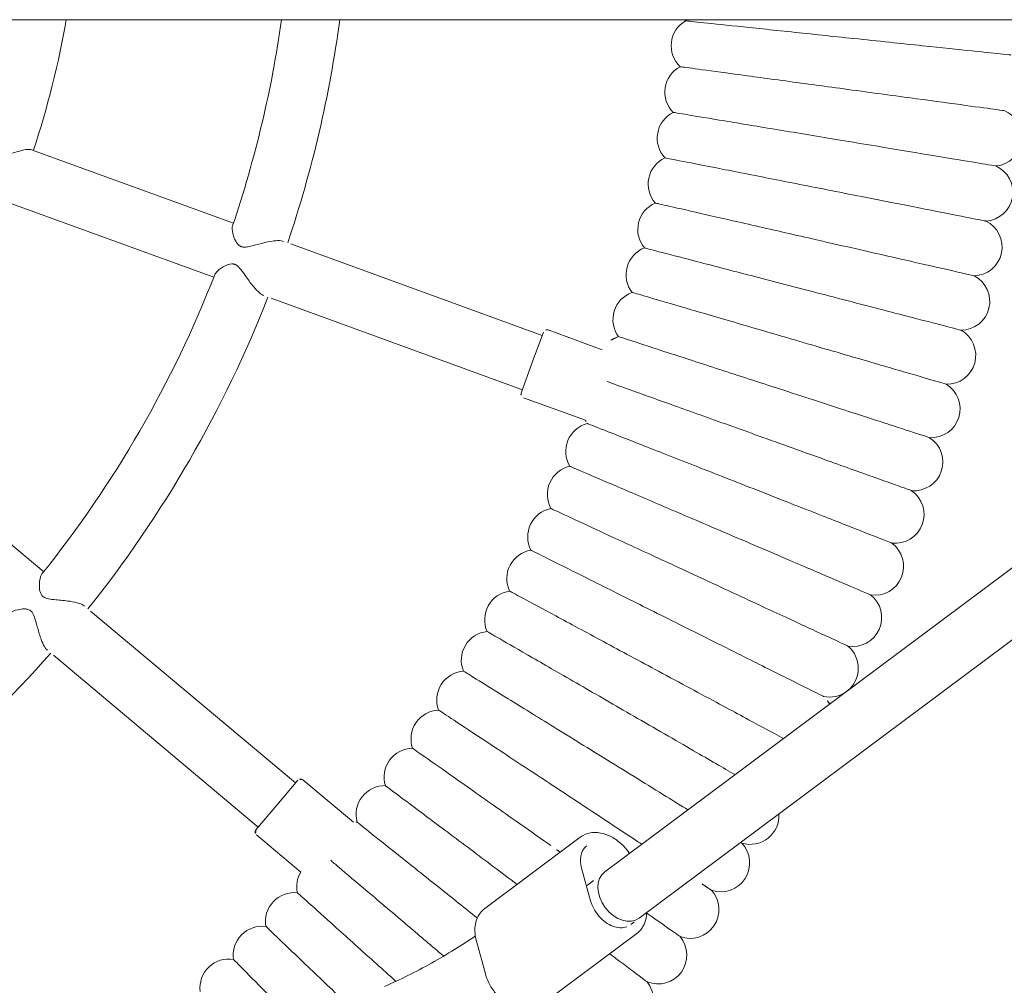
# Model space of a CAD drawing. Header units: metres. Extents: x 5484066 to 5586315, y 5680530 to 5718493.
# Tile 85 of 110: x 5516296.674 to 5516296.947, y 5683346.94 to 5683347.208. Entities that reach past the tile are written whole.
import ezdxf

# ---------------------------------------------------------------- set-up
doc = ezdxf.new("R2010")
doc.units = ezdxf.units.M
doc.layers.add('01-SIM Weglinie-PZT-PTW_06-10-2025$0$A-Plac-Zabaw', color=81, linetype='Continuous')
doc.layers.add('_xref', color=7, linetype='Continuous')

# ---------------------------------------------------------------- blocks, each defined once
blk = doc.blocks.new('01-SIM Weglinie-PZT-PTW_06-10-2025$0$Bocianie gniazdo-Junior')
at = {"lineweight": 0}
for p, q in [((4.206441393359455, -149.9743079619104), (4.20644139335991, 150.0256920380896)), ((29.12524528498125, 41.3320204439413), (4.20644139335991, 74.7095159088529)), ((27.84314059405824, 40.3748331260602), (4.20644139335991, 72.03501327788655)), ((31.52813050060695, 38.61494473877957), (29.55260390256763, 41.26106412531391)), ((12.81037263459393, 38.80114037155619), (13.3586633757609, 40.30755680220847)), ((28.64480663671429, 39.98277867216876), (27.73342760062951, 39.73382943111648)), ((14.68975787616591, 38.11710008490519), (15.31724494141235, 39.84110662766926)), ((28.85385751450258, 37.04986293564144), (26.8783309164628, 39.69598232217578)), ((12.96410914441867, 38.63876708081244), (10.42721291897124, 31.66870198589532)), ((13.71586324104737, 38.36515096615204), (12.87013988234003, 38.67296909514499)), ((14.56158659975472, 38.05733283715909), (13.71586324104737, 38.36515096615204)), ((11.93072111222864, 31.12146975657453), (14.46761733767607, 38.09153485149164)), ((29.76165478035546, 36.81514665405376), (30.67303381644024, 37.06409589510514)), ((25.28541018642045, 31.99969737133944), (26.46470011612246, 33.4051203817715)), ((25.37434031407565, 31.79453540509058), (20.60653498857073, 26.11248627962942)), ((25.98717586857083, 31.28030531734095), (25.29773586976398, 31.85881416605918)), ((26.81749907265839, 30.71412215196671), (27.84794859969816, 31.9421640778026)), ((26.67661586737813, 30.70179646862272), (25.98717586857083, 31.28030531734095)), ((21.83220609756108, 25.08402610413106), (26.60001142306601, 30.76607522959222)), ((9.848272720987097, 30.07807686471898), (7.811339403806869, 24.4816485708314)), ((9.314847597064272, 23.9344163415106), (11.3517809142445, 29.53084463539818)), ((19.51848332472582, 24.81579680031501), (15.69030091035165, 20.25354665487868))]:
    blk.add_line(p, q, dxfattribs=at)
for centre, radius, start, end in [((7.466926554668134, 51.14824575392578), 0.8000000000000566, 5.387504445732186, 157.4696384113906), ((8.992832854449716, 50.89485176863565), 0.7999999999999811, 3.673218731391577, 155.7553526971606), ((10.51047580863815, 50.59592299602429), 0.8000000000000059, 1.958933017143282, 154.0410669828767), ((12.01849692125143, 50.25172701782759), 0.8000000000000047, 0.2446473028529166, 152.3267812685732), ((13.51554630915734, 49.86257193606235), 0.8000000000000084, 358.5303615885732, 150.6124955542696), ((15.0002839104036, 49.42880609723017), 0.7999999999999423, 356.816075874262, 148.898209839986), ((16.47138068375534, 48.95081778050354), 0.799999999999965, 355.1017901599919, 147.1839241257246), ((17.92751979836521, 48.42903485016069), 0.8000000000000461, 353.387504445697, 145.4696384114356), ((19.36739781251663, 47.86392437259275), 0.8000000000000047, 351.6732187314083, 143.7553526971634), ((20.78972584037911, 47.25599219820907), 0.7999999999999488, 349.9589330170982, 142.0410669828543), ((22.19323070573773, 46.60578250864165), 0.8000000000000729, 38.19389536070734, 140.3267812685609), ((22.19323070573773, 46.60578250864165), 0.7999999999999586, 348.2446473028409, 35.29430248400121), ((23.57665608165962, 45.91387732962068), 0.8000000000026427, 119.1942783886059, 138.6124955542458), ((26.27833403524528, 44.40749466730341), 0.7999999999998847, 343.1017901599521, 93.25730280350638), ((27.59416824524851, 43.59436560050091), 0.8000000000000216, 341.3875044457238, 133.4696384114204), ((28.88508839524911, 42.7422366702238), 0.799999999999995, 339.6732187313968, 131.7553526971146), ((3.64282346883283, 43.15137896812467), 0.8000000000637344, 314.7909728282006, 318.0644737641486), ((4.931211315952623, 43.01596394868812), 0.800000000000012, 209.935526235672, 316.3501880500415), ((30.14993893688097, 41.85187064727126), 0.8000000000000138, 337.9589330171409, 130.0410669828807), ((6.214971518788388, 42.84206681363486), 0.8000000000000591, 208.2212405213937, 314.6359023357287), ((7.492954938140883, 42.62984322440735), 0.7999999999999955, 206.5069548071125, 312.9216166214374), ((8.764017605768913, 42.37948314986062), 0.8000000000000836, 204.7926690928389, 311.207330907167), ((10.02702174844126, 42.09121069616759), 0.7999999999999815, 203.0783833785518, 309.4930451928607), ((31.38758765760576, 40.92406452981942), 0.7999999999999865, 336.2446473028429, 128.3267812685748), ((11.28083680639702, 41.76528390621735), 0.8000000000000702, 201.3640976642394, 307.7787594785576), ((12.52434044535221, 41.40199452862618), 0.8000000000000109, 199.6498119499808, 306.0644737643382), ((13.75641956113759, 41.00166775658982), 0.799999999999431, 197.9355262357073, 240.1853891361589), ((14.9759712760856, 40.56466193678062), 0.799999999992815, 295.2514786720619, 302.6359023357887), ((16.18190392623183, 40.09136824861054), 0.7999999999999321, 194.506954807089, 300.9216166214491), ((17.37313803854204, 39.58221035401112), 0.8000000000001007, 192.7926690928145, 299.2073309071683), ((12.90434189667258, 38.76693835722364), 0.1000000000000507, 160.0000000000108, 249.9999999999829), ((18.54860729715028, 39.03764401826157), 0.7999999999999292, 191.0783833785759, 297.493045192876), ((19.7072594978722, 38.45815670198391), 0.7999999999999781, 189.3640976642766, 295.7787594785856), ((14.59578861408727, 38.15130209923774), 0.1000000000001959, 250.0000000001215, 339.9999999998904), ((20.8480574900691, 37.84426712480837), 0.800000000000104, 187.649811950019, 294.0644737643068), ((21.96998010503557, 37.19652480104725), 0.7999999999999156, 185.9355262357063, 292.3501880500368), ((23.07202307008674, 36.51550954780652), 0.7999999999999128, 184.2212405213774, 290.6359023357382), ((24.15319990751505, 35.80183096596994), 0.8000000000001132, 182.5069548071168, 288.9216166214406), ((25.21254281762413, 35.05612789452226), 0.8000000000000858, 180.7926690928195, 287.2073309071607), ((26.24910354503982, 34.27906783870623), 0.7999999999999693, 179.0783833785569, 285.4930451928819), ((27.26195422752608, 33.47134637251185), 0.7999999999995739, 177.3640976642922, 184.7485213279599), ((-0.2385586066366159, 0.02569203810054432), 33.29999999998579, 71.3766076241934, 82.32906377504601), ((25.36201463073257, 31.93541861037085), 0.1000000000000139, 139.9999999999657, 229.9999999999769), ((28.25018822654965, 32.63368651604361), 0.800000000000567, 239.8146108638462, 282.0644737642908), ((29.21292093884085, 31.76683808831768), 0.7999999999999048, 173.9355262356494, 280.3501880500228), ((-0.2385586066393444, 0.02569203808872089), 31.69999999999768, 71.30969963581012, 81.93937564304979), ((-0.2385586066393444, 0.0256920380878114), 33.29999999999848, 51.37660762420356, 68.62339237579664), ((30.14929058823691, 30.87157703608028), 0.8000000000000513, 172.2212405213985, 278.6359023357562), ((26.74089462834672, 30.7784009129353), 0.0999999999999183, 229.9999999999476, 319.9999999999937), ((31.05845899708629, 29.94870473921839), 0.80000000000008, 170.5069548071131, 276.9216166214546), ((-0.2385586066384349, 0.02569203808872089), 31.69999999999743, 51.30969963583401, 68.69030036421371), ((-0.2385586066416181, 0.02569203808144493), 25.80000000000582, 71.77689813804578, 80.07919360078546), ((-0.2385586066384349, 0.0256920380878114), 33.29999999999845, 31.37660762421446, 48.62339237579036)]:
    blk.add_arc(centre, radius, start, end, dxfattribs=at)
at = {"lineweight": 0, "extrusion": (0, 0, -1)}
blk.add_ellipse((28.4841929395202, 40.85342678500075), major_axis=(0.6410523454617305, 0.4785936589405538), ratio=0.7257463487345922, start_param=-5.773159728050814e-14, end_param=3.141592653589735, dxfattribs=at)
at = {"lineweight": 0}
blk.add_ellipse((28.4841929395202, 40.85342678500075), major_axis=(-0.641052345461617, -0.4785936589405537), ratio=0.7257463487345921, start_param=-1.740829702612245e-13, end_param=3.141592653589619, dxfattribs=at)
for points, knots in [([(5.186341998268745, 51.64017352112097), (5.186341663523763, 51.64017033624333), (5.178481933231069, 51.56538999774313), (5.143708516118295, 51.23454303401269), (5.113087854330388, 50.94320689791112), (5.03259920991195, 50.17740860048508), (4.983810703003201, 49.71321696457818), (4.898026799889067, 48.8970376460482), (4.865507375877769, 48.58763599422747), (4.79804047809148, 47.94573134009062), (4.763290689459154, 47.61510918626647), (4.728307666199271, 47.28226795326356)], [21.67354322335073, 21.67354322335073, 21.67354322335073, 21.67354322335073, 23.12610812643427, 23.12610812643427, 24.92103201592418, 24.92103201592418, 26.69352491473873, 26.69352491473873, 27.6895350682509, 27.6895350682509, 28.6940569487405, 28.6940569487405, 28.6940569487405, 28.6940569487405]), ([(6.727985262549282, 51.45478411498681), (6.727984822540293, 51.45478086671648), (6.718039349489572, 51.38136043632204), (6.673761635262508, 51.05448922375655), (6.634418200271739, 50.76404432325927), (6.530901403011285, 49.99985263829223), (6.468162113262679, 49.53669260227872), (6.357848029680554, 48.72232133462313), (6.31605014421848, 48.41375695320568), (6.229359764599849, 47.77378287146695), (6.184723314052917, 47.4442633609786), (6.139787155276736, 47.11253131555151)], [21.67347738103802, 21.67347738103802, 21.67347738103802, 21.67347738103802, 23.11543581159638, 23.11543581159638, 24.91656177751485, 24.91656177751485, 26.69231811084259, 26.69231811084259, 27.68926990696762, 27.68926990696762, 28.69405322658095, 28.69405322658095, 28.69405322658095, 28.69405322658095]), ([(8.263392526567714, 51.22335870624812), (8.263391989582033, 51.22335547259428), (8.25125456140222, 51.15026542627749), (8.19721815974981, 50.824865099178), (8.149203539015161, 50.53572716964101), (8.022871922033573, 49.77497426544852), (7.946305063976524, 49.31389840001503), (7.811678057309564, 48.50319171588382), (7.760668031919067, 48.196015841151), (7.654871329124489, 47.55892157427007), (7.600397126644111, 47.23088486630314), (7.545557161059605, 46.90064557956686)], [21.67347738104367, 21.67347738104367, 21.67347738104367, 21.67347738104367, 23.11543581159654, 23.11543581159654, 24.91656177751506, 24.91656177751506, 26.69231811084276, 26.69231811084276, 27.68926990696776, 27.68926990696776, 28.69405322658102, 28.69405322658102, 28.69405322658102, 28.69405322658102]), ([(9.791189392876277, 50.94610445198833), (9.791188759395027, 50.9461012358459), (9.77687024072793, 50.87340699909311), (9.713123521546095, 50.54976883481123), (9.656480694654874, 50.26219669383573), (9.507447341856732, 49.50556354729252), (9.417121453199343, 49.04698457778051), (9.258302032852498, 48.24066816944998), (9.19812552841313, 47.93515576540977), (9.073317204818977, 47.30151159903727), (9.009054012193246, 46.97525133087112), (8.944359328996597, 46.64680041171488)], [21.6734773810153, 21.6734773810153, 21.6734773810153, 21.6734773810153, 23.1154358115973, 23.1154358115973, 24.91656177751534, 24.91656177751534, 26.69231811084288, 26.69231811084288, 27.68926990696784, 27.68926990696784, 28.69405322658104, 28.69405322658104, 28.69405322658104, 28.69405322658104]), ([(11.31000827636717, 50.62326953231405), (11.31000754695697, 50.62326633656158), (11.29352075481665, 50.5510329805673), (11.22012078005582, 50.22944667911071), (11.15490045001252, 49.94369774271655), (10.98329876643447, 49.19186164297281), (10.87929470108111, 48.7361900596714), (10.69642503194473, 47.93498568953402), (10.62713591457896, 47.63141023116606), (10.48342769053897, 47.00178336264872), (10.40943303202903, 46.67759158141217), (10.33494154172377, 46.35122303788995)], [21.67347738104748, 21.67347738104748, 21.67347738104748, 21.67347738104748, 23.11543581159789, 23.11543581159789, 24.91656177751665, 24.91656177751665, 26.69231811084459, 26.69231811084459, 27.68926990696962, 27.68926990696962, 28.69405322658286, 28.69405322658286, 28.69405322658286, 28.69405322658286]), ([(12.8184896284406, 50.255142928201), (12.81848880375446, 50.25513975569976), (12.79984849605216, 50.18343193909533), (12.71686096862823, 49.86418536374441), (12.6431215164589, 49.58051541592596), (12.44910510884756, 48.83414935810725), (12.33151596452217, 48.38179304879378), (12.1247597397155, 47.58641790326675), (12.04642003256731, 47.28505113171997), (11.88394054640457, 46.6600051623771), (11.80028065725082, 46.33817206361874), (11.71605903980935, 46.01417803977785)], [21.67347738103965, 21.67347738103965, 21.67347738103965, 21.67347738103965, 23.11543581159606, 23.11543581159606, 24.91656177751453, 24.91656177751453, 26.69231811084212, 26.69231811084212, 27.68926990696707, 27.68926990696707, 28.69405322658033, 28.69405322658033, 28.69405322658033, 28.69405322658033]), ([(14.31528315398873, 49.8420541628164), (14.31528223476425, 49.84205101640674), (14.29450509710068, 49.77093292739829), (14.20200430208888, 49.45431184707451), (14.11981173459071, 49.17297481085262), (13.90355427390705, 48.43274689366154), (13.77248530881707, 47.98411077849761), (13.54202760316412, 47.19527682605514), (13.45470743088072, 46.89638850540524), (13.27360212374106, 46.27648293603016), (13.18035189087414, 45.95729660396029), (13.08647553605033, 45.63596711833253)], [21.6734773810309, 21.6734773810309, 21.6734773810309, 21.6734773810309, 23.11543581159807, 23.11543581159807, 24.91656177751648, 24.91656177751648, 26.69231811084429, 26.69231811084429, 27.68926990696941, 27.68926990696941, 28.69405322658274, 28.69405322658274, 28.69405322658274, 28.69405322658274]), ([(15.79904902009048, 49.38437300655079), (15.79904800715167, 49.38436988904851), (15.77615263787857, 49.31390518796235), (15.67422137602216, 49.00019302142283), (15.58364926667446, 48.72144073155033), (15.3453443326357, 47.98801355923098), (15.20091287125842, 47.54349922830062), (14.94695997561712, 46.76191258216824), (14.85073750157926, 46.46577025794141), (14.65116848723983, 45.85155998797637), (14.5484113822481, 45.53530613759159), (14.44496432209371, 45.2169288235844)], [21.67347738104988, 21.67347738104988, 21.67347738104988, 21.67347738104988, 23.11543581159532, 23.11543581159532, 24.91656177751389, 24.91656177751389, 26.69231811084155, 26.69231811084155, 27.6892699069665, 27.6892699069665, 28.69405322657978, 28.69405322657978, 28.69405322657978, 28.69405322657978]), ([(17.26845905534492, 48.8825091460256), (17.26845794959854, 48.88250606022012), (17.24346484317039, 48.81275782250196), (17.13219435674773, 48.50223538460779), (17.03332377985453, 48.22631736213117), (16.77318468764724, 47.50034745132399), (16.61552001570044, 47.06035280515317), (16.33829925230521, 46.28671309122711), (16.23326060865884, 45.99358185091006), (16.01540652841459, 45.38561668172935), (15.90323453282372, 45.07257840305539), (15.79030936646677, 44.75743825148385)], [21.67347738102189, 21.67347738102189, 21.67347738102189, 21.67347738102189, 23.1154358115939, 23.1154358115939, 24.9165617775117, 24.9165617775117, 26.69231811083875, 26.69231811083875, 27.68926990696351, 27.68926990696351, 28.69405322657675, 28.69405322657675, 28.69405322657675, 28.69405322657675]), ([(18.72219793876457, 48.33691181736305), (18.72219674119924, 48.33690876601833), (18.69512826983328, 48.26793942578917), (18.5746181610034, 47.96088467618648), (18.46753761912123, 47.68804790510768), (18.18579722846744, 46.97018509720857), (18.01504047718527, 46.53510399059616), (17.71479999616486, 45.77010372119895), (17.60103920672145, 45.48024595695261), (17.36509506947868, 44.87907009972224), (17.24360859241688, 44.5695276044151), (17.12130640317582, 44.25790670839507)], [21.6734773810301, 21.6734773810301, 21.6734773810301, 21.6734773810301, 23.1154358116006, 23.1154358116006, 24.91656177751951, 24.91656177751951, 26.69231811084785, 26.69231811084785, 27.68926990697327, 27.68926990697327, 28.6940532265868, 28.6940532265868, 28.6940532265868, 28.6940532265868]), ([(20.15896437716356, 47.74806940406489), (20.15896308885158, 47.74806638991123), (20.1298434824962, 47.67993768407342), (20.00020162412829, 47.37662547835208), (19.88500696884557, 47.10711418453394), (19.58191747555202, 46.39800106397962), (19.39822149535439, 45.96822295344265), (19.07523005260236, 45.21254690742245), (18.95284894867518, 44.9262220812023), (18.69902595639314, 44.33237366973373), (18.56833374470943, 44.0266040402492), (18.4367640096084, 43.71878134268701)], [21.67347738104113, 21.67347738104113, 21.67347738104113, 21.67347738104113, 23.11543581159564, 23.11543581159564, 24.91656177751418, 24.91656177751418, 26.69231811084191, 26.69231811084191, 27.68926990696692, 27.68926990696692, 28.69405322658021, 28.69405322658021, 28.69405322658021, 28.69405322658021]), ([(4.728307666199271, 47.28226795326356), (4.666328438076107, 46.69257498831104), (4.604573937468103, 46.10502016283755), (4.488232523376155, 44.99810554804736), (4.434817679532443, 44.48989725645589), (4.343678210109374, 43.62276312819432), (4.306877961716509, 43.27263215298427), (4.255075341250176, 42.77976314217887), (4.240568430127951, 42.64173910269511), (4.238049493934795, 42.61777302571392), (4.237941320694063, 42.61674382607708), (4.237941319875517, 42.61674381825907)], [0, 0, 0, 0, 1.779705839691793, 1.779705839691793, 3.568094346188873, 3.568094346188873, 5.361766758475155, 5.361766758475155, 7.155702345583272, 7.155702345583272, 7.324655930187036, 7.324655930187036, 7.324655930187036, 7.324655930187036]), ([(6.139787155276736, 47.11253131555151), (6.060323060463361, 46.52590381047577), (5.981145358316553, 45.94139054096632), (5.831980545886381, 44.84021167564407), (5.76348590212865, 44.33456391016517), (5.646515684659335, 43.47105508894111), (5.599227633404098, 43.12196067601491), (5.532487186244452, 42.62926290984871), (5.513695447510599, 42.49053672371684), (5.510227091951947, 42.46493229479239), (5.510068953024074, 42.46376486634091), (5.510068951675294, 42.46376485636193)], [0, 0, 0, 0, 1.776836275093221, 1.776836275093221, 3.561561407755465, 3.561561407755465, 5.352037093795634, 5.352037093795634, 7.144285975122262, 7.144285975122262, 7.324569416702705, 7.324569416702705, 7.324569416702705, 7.324569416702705]), ([(21.57747226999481, 47.11650899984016), (21.57747089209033, 47.11650602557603), (21.54632621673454, 47.0492789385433), (21.40766865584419, 46.74998078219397), (21.28446300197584, 46.48403621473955), (20.96029571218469, 45.784307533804), (20.76382493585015, 45.36021712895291), (20.41837165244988, 44.61454173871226), (20.28747978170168, 44.33200615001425), (20.01600514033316, 43.74601675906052), (19.87622418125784, 43.44429370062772), (19.73550467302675, 43.14054474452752)], [21.67347738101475, 21.67347738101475, 21.67347738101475, 21.67347738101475, 23.11543581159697, 23.11543581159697, 24.91656177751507, 24.91656177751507, 26.69231811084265, 26.69231811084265, 27.68926990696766, 27.68926990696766, 28.69405322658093, 28.69405322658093, 28.69405322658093, 28.69405322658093]), ([(7.545557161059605, 46.90064557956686), (7.448579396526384, 46.3166578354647), (7.351951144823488, 45.73477481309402), (7.169910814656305, 44.63855113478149), (7.086320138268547, 44.13517873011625), (6.943570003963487, 43.27555560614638), (6.885859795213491, 42.92803208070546), (6.804409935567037, 42.43755140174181), (6.781476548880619, 42.29944946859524), (6.7772437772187, 42.27396025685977), (6.777050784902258, 42.27279808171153), (6.777050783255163, 42.27279807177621)], [0, 0, 0, 0, 1.776836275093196, 1.776836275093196, 3.561561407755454, 3.561561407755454, 5.35203709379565, 5.35203709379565, 7.144285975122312, 7.144285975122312, 7.324569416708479, 7.324569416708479, 7.324569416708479, 7.324569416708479]), ([(8.944359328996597, 46.64680041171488), (8.829954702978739, 46.0659751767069), (8.715962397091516, 45.48724326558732), (8.501209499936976, 44.39695604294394), (8.402597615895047, 43.89630958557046), (8.234195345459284, 43.04134163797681), (8.16611463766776, 42.69570008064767), (8.070028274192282, 42.20787553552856), (8.042973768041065, 42.07052147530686), (8.037980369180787, 42.04517029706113), (8.037752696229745, 42.04401441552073), (8.037752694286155, 42.04401440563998)], [0, 0, 0, 0, 1.77683627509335, 1.77683627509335, 3.561561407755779, 3.561561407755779, 5.352037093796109, 5.352037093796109, 7.144285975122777, 7.144285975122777, 7.324569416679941, 7.324569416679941, 7.324569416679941, 7.324569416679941]), ([(22.97645186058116, 46.44279593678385), (22.97645039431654, 46.44279300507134), (22.94330852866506, 46.37652771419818), (22.79575938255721, 46.08151151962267), (22.66465301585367, 45.81937173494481), (22.31969810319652, 45.1296538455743), (22.11062839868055, 44.71163076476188), (21.74302250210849, 43.97662351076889), (21.60373703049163, 43.69813006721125), (21.31485374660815, 43.12052423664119), (21.1661091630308, 42.82311783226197), (21.01636584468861, 42.52371451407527)], [21.67347738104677, 21.67347738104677, 21.67347738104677, 21.67347738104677, 23.11543581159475, 23.11543581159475, 24.91656177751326, 24.91656177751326, 26.69231811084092, 26.69231811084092, 27.68926990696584, 27.68926990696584, 28.6940532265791, 28.6940532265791, 28.6940532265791, 28.6940532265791]), ([(10.33494154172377, 46.35122303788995), (10.20321246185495, 45.77408022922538), (10.07195814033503, 45.19901747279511), (9.824684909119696, 44.11564266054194), (9.711140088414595, 43.61817029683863), (9.517236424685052, 42.7686228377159), (9.43884615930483, 42.42517264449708), (9.328209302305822, 41.94044090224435), (9.297057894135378, 41.80395766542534), (9.29130833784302, 41.778767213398), (9.291046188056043, 41.77761866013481), (9.291046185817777, 41.7776186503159)], [0, 0, 0, 0, 1.776836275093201, 1.776836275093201, 3.56156140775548, 3.56156140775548, 5.352037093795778, 5.352037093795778, 7.144285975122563, 7.144285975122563, 7.324569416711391, 7.324569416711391, 7.324569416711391, 7.324569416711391]), ([(11.71605903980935, 46.01417803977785), (11.56712342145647, 45.44123427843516), (11.41872457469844, 44.87035543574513), (11.13915235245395, 43.79486280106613), (11.01077623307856, 43.30100983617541), (10.79154474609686, 42.4576433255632), (10.70291509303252, 42.11669193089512), (10.57782677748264, 41.63548689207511), (10.54260635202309, 41.49999664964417), (10.53610578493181, 41.47498947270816), (10.53580939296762, 41.47384927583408), (10.53580939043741, 41.47384926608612)], [0, 0, 0, 0, 1.776836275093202, 1.776836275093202, 3.561561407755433, 3.561561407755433, 5.352037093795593, 5.352037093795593, 7.144285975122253, 7.144285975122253, 7.324569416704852, 7.324569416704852, 7.324569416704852, 7.324569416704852]), ([(13.08647553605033, 45.63596711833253), (12.92046669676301, 45.06773526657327), (12.75505616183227, 44.50155135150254), (12.44343520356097, 43.43490360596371), (12.30034269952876, 42.94511210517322), (12.05597963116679, 42.10868147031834), (11.9571899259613, 41.77053407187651), (11.81776212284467, 41.29328648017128), (11.77850420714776, 41.15891051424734), (11.77125844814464, 41.13410899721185), (11.77092807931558, 41.1329781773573), (11.77092807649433, 41.13297816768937)], [0, 0, 0, 0, 1.776836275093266, 1.776836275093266, 3.561561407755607, 3.561561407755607, 5.352037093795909, 5.352037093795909, 7.14428597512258, 7.14428597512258, 7.324569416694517, 7.324569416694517, 7.324569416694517, 7.324569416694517]), ([(24.14198895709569, 45.33234121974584), (24.06211647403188, 45.18391327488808), (23.9609106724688, 44.99584138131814), (23.65890779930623, 44.43462600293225), (23.43742631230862, 44.02304443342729), (23.04799685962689, 43.29936324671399), (22.90044246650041, 43.025161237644), (22.5944091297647, 42.45645600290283), (22.43683406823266, 42.16363247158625), (22.27820098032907, 41.868842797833)], [23.73630017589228, 23.73630017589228, 23.73630017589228, 23.73630017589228, 24.91656177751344, 24.91656177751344, 26.69231811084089, 26.69231811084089, 27.68926990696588, 27.68926990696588, 28.69405322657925, 28.69405322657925, 28.69405322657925, 28.69405322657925]), ([(14.44496432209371, 45.2169288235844), (14.26203086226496, 44.65391752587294), (14.0797567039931, 44.09293534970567), (13.73636595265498, 43.03608728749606), (13.57868515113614, 42.55079568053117), (13.30940923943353, 41.72204964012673), (13.2005479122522, 41.38700892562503), (13.0469054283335, 40.91414598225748), (13.0036451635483, 40.7810045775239), (12.99566069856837, 40.75643092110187), (12.99529664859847, 40.75531049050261), (12.99529664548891, 40.75531048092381)], [0, 0, 0, 0, 1.776836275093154, 1.776836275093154, 3.561561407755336, 3.561561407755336, 5.352037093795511, 5.352037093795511, 7.144285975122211, 7.144285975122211, 7.324569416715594, 7.324569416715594, 7.324569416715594, 7.324569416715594]), ([(15.79030936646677, 44.75743825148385), (15.59061503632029, 44.20015147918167), (15.39164041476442, 43.64487319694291), (15.01678725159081, 42.59877084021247), (14.84465929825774, 42.1184135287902), (14.55071158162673, 41.29809392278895), (14.43187607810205, 40.96645979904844), (14.30190370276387, 40.60374601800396), (14.26684857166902, 40.50591769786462), (14.24332915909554, 40.44028209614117)], [0, 0, 0, 0, 1.776836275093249, 1.776836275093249, 3.561561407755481, 3.561561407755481, 5.352037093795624, 5.352037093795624, 6.337952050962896, 6.337952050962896, 6.337952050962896, 6.337952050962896]), ([(17.12130640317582, 44.25790670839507), (16.9050299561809, 43.70684330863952), (16.68953298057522, 43.15776596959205), (16.28355294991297, 42.12334572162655), (16.09713192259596, 41.64835269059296), (15.77877552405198, 40.83719381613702), (15.65007221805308, 40.50926314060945), (15.46842556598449, 40.04643501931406), (15.41728032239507, 39.91611906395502), (15.40784054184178, 39.89206689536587), (15.40741013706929, 39.89097024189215), (15.40741013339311, 39.89097023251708)], [0, 0, 0, 0, 1.776836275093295, 1.776836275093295, 3.561561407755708, 3.561561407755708, 5.352037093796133, 5.352037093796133, 7.144285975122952, 7.144285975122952, 7.324569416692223, 7.324569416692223, 7.324569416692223, 7.324569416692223]), ([(25.14420322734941, 43.9899251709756), (24.95736039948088, 43.6663039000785), (24.73215568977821, 43.27623790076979), (24.33212659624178, 42.58336718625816), (24.17643536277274, 42.31370205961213), (23.85352591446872, 41.754406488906), (23.68726142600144, 41.46642794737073), (23.51988056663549, 41.17651579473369)], [24.98994647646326, 24.98994647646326, 24.98994647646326, 24.98994647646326, 26.69231811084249, 26.69231811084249, 27.68926990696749, 27.68926990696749, 28.69405322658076, 28.69405322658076, 28.69405322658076, 28.69405322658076]), ([(18.4367640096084, 43.71878134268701), (18.20409904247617, 43.17443459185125), (17.97227261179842, 42.63204969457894), (17.53552912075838, 41.6102375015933), (17.33498189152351, 41.14103393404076), (16.99250178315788, 40.33976188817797), (16.85404588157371, 40.01582820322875), (16.65863480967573, 39.55864127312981), (16.60361399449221, 39.42991367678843), (16.59345890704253, 39.40615466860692), (16.5929958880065, 39.40507138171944), (16.59299588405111, 39.40507137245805)], [0, 0, 0, 0, 1.776836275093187, 1.776836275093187, 3.561561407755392, 3.561561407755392, 5.352037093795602, 5.352037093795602, 7.144285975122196, 7.144285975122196, 7.324569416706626, 7.324569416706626, 7.324569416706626, 7.324569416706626]), ([(28.35232730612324, 43.33903280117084), (28.35232550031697, 43.33903006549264), (28.31150900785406, 43.2771957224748), (28.17547166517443, 43.07110795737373), (28.10208987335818, 42.9599392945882), (28.01189420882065, 42.82329870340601)], [21.6734773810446, 21.6734773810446, 21.6734773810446, 21.6734773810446, 23.11543581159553, 23.11543581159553, 24.10132240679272, 24.10132240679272, 24.10132240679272, 24.10132240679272]), ([(19.73550467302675, 43.14054474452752), (19.48665945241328, 42.60340190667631), (19.23871108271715, 42.06819495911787), (18.7715950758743, 41.05990548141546), (18.55710116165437, 40.59691137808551), (18.19080390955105, 39.80624340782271), (18.04271934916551, 39.48659667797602), (17.83371877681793, 39.035460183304), (17.77487164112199, 38.90843617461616), (17.76401033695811, 38.88499159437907), (17.76351511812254, 38.88392264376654), (17.76351511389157, 38.88392263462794)], [0, 0, 0, 0, 1.776836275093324, 1.776836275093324, 3.561561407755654, 3.561561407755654, 5.352037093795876, 5.352037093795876, 7.14428597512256, 7.14428597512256, 7.324569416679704, 7.324569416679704, 7.324569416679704, 7.324569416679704]), ([(26.12096371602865, 42.68160319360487), (26.0051025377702, 42.49411253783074), (25.88083419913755, 42.29301711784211), (25.59426224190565, 41.82927624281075), (25.43057353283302, 41.56438938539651), (25.09107702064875, 41.01500412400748), (24.91627193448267, 40.73212835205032), (24.7402931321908, 40.4473532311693)], [25.85001267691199, 25.85001267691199, 25.85001267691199, 25.85001267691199, 26.69231811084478, 26.69231811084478, 27.68926990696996, 27.68926990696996, 28.6940532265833, 28.6940532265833, 28.6940532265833, 28.6940532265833]), ([(21.01636584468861, 42.52371451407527), (20.75156312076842, 41.99425640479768), (20.48771475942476, 41.46670648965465), (19.99064436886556, 40.47284228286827), (19.76239577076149, 40.01647208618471), (19.37260926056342, 39.2371159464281), (19.21502859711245, 38.92204229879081), (18.99262560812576, 38.47736006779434), (18.93000482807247, 38.35215335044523), (18.91844702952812, 38.32904418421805), (18.91792005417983, 38.32799052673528), (18.91792004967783, 38.32799051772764)], [0, 0, 0, 0, 1.776836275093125, 1.776836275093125, 3.561561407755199, 3.561561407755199, 5.352037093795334, 5.352037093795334, 7.144285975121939, 7.144285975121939, 7.3245694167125, 7.3245694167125, 7.3245694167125, 7.3245694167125]), ([(29.63526972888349, 42.46433746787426), (29.63526784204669, 42.46433478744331), (29.59261981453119, 42.4037491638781), (29.40274878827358, 42.13401911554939), (29.23403686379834, 41.89434760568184), (29.00115455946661, 41.56351590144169), (28.99170829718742, 41.55009657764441), (28.98217540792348, 41.53655419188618)], [21.67347738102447, 21.67347738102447, 21.67347738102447, 21.67347738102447, 23.11543581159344, 23.11543581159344, 24.91656177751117, 24.91656177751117, 24.99197141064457, 24.99197141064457, 24.99197141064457, 24.99197141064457]), ([(22.27820098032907, 41.868842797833), (21.99767778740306, 41.34754335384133), (21.71816561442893, 40.82812269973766), (21.19158578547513, 39.84957340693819), (20.94978681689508, 39.40023563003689), (20.53685996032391, 38.6328889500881), (20.36992424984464, 38.32267041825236), (20.13431792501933, 37.8848405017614), (20.06797955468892, 37.76156315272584), (20.05573560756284, 37.738810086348), (20.0551773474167, 37.73777266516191), (20.05517734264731, 37.73777265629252)], [0, 0, 0, 0, 1.776836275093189, 1.776836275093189, 3.561561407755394, 3.561561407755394, 5.352037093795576, 5.352037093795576, 7.144285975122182, 7.144285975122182, 7.324569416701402, 7.324569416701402, 7.324569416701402, 7.324569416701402]), ([(29.55260390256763, 41.26106412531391), (29.51560643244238, 41.3106203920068), (29.47122762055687, 41.35463790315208), (29.37076091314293, 41.42903593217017), (29.31470940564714, 41.45942322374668), (29.19441879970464, 41.50556548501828), (29.13018692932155, 41.5213429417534), (29.03352934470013, 41.53364229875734), (29.00309511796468, 41.53598955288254), (28.97229135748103, 41.53689460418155)], [3.638137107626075, 3.638137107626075, 3.638137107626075, 3.638137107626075, 3.852987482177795, 3.852987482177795, 4.067837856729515, 4.067837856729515, 4.282688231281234, 4.282688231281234, 4.379056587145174, 4.379056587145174, 4.379056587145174, 4.379056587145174]), ([(30.8914710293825, 41.55165379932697), (30.89146906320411, 41.55165117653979), (30.84702767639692, 41.49236850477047), (30.64917253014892, 41.22843925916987), (30.47336623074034, 40.99392211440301), (30.19922115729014, 40.62822577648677), (30.15636516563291, 40.5710579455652), (30.11196408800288, 40.51182904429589)], [21.67347738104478, 21.67347738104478, 21.67347738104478, 21.67347738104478, 23.11543581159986, 23.11543581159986, 24.91656177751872, 24.91656177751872, 25.2353198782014, 25.2353198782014, 25.2353198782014, 25.2353198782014]), ([(27.07491399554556, 41.40383435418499), (27.04890836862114, 41.36443751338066), (27.02261931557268, 41.32461130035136), (26.83327401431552, 41.03776542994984), (26.66173435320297, 40.7778939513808), (26.30595467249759, 40.2389107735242), (26.12276546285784, 39.96139098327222), (25.93834624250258, 39.68200780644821)], [26.52964511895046, 26.52964511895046, 26.52964511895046, 26.52964511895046, 26.69231811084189, 26.69231811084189, 27.68926990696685, 27.68926990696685, 28.69405322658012, 28.69405322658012, 28.69405322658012, 28.69405322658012]), ([(23.51988056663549, 41.17651579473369), (23.22388801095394, 40.66384164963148), (22.92896222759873, 40.15301520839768), (22.37334432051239, 39.19065676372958), (22.11821142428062, 38.74875362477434), (21.68251384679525, 37.99410328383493), (21.50637251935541, 37.68901755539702), (21.2577737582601, 37.25843187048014), (21.18777717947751, 37.13719423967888), (21.17485804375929, 37.11481764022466), (21.17426899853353, 37.11379738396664), (21.1742689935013, 37.11379737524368)], [0, 0, 0, 0, 1.776836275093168, 1.776836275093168, 3.561561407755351, 3.561561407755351, 5.352037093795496, 5.352037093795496, 7.14428597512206, 7.14428597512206, 7.324569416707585, 7.324569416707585, 7.324569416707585, 7.324569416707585]), ([(27.33054544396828, 41.06142877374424), (27.25989854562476, 41.01437169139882), (27.19310204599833, 40.96103120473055), (27.0467193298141, 40.82172365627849), (26.97235555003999, 40.73113469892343), (26.85295810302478, 40.53933336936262), (26.80787927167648, 40.43814497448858), (26.75300643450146, 40.23556752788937), (26.74278320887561, 40.13414639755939), (26.75961432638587, 39.94390815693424), (26.78531332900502, 39.85477262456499), (26.84272907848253, 39.74760572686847), (26.85958621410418, 39.72108991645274), (26.87833091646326, 39.69598232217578)], [5.134999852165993, 5.134999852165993, 5.134999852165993, 5.134999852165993, 5.37266673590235, 5.37266673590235, 5.703057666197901, 5.703057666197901, 6.032955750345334, 6.032955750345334, 6.358522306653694, 6.358522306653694, 6.670876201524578, 6.670876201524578, 6.779729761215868, 6.779729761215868, 6.779729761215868, 6.779729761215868]), ([(29.36538391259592, 40.98246291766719), (29.37426929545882, 40.9579080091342), (29.38098055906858, 40.931915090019), (29.39533639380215, 40.84245919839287), (29.39307152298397, 40.77340602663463), (29.36250559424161, 40.63367555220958), (29.33591688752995, 40.56352830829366), (29.26119346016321, 40.4271162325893), (29.21344498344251, 40.36085592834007), (29.10110990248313, 40.23853592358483), (29.03656642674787, 40.18249266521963), (28.89728060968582, 40.0865186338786), (28.82256145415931, 40.04661597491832), (28.71286156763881, 40.00340896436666), (28.67875209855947, 39.99205110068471), (28.64480663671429, 39.98277867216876)], [2.861428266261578, 2.861428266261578, 2.861428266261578, 2.861428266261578, 3.008061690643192, 3.008061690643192, 3.342138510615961, 3.342138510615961, 3.654237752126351, 3.654237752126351, 3.961319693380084, 3.961319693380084, 4.268141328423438, 4.268141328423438, 4.575107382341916, 4.575107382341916, 4.712388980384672, 4.712388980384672, 4.712388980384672, 4.712388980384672]), ([(24.7402931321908, 40.4473532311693), (24.42909616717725, 39.9437632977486), (24.11902077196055, 39.44198832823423), (23.5348621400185, 38.49668217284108), (23.26662369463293, 38.06260923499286), (22.80854540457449, 37.32133074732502), (22.62335613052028, 37.02165091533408), (22.36198746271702, 36.59869489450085), (22.28839533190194, 36.47960550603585), (22.27481257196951, 36.45762540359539), (22.27419326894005, 36.45662322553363), (22.27419326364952, 36.45662321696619)], [0, 0, 0, 0, 1.7768362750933, 1.7768362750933, 3.561561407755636, 3.561561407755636, 5.352037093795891, 5.352037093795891, 7.144285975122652, 7.144285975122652, 7.324569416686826, 7.324569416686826, 7.324569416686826, 7.324569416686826]), ([(27.73342760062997, 39.73382943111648), (27.68030179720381, 39.71931776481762), (27.6275838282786, 39.70993315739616), (27.52577724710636, 39.70153529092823), (27.47670070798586, 39.70252164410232), (27.38467794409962, 39.71423123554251), (27.34174593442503, 39.72494327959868), (27.26377197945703, 39.75485330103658), (27.22872983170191, 39.77402609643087), (27.16726251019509, 39.81954413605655), (27.14080668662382, 39.84587835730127), (27.11872554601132, 39.87545494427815)], [4.712388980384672, 4.712388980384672, 4.712388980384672, 4.712388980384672, 4.927239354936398, 4.927239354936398, 5.142089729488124, 5.142089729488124, 5.356940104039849, 5.356940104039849, 5.571790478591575, 5.571790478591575, 5.786640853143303, 5.786640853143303, 5.786640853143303, 5.786640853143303]), ([(25.93834624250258, 39.68200780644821), (25.61222343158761, 39.18795286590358), (25.28727598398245, 38.69567852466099), (24.67509952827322, 37.76827083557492), (24.39399564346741, 37.34241665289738), (23.91394668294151, 36.61517356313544), (23.71987523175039, 36.32116788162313), (23.44597061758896, 35.9062201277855), (23.36884880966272, 35.78938558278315), (23.35461458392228, 35.76782165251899), (23.35396557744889, 35.76683844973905), (23.3539655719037, 35.7668384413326)], [0, 0, 0, 0, 1.776836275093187, 1.776836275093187, 3.561561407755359, 3.561561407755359, 5.352037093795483, 5.352037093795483, 7.144285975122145, 7.144285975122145, 7.324569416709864, 7.324569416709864, 7.324569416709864, 7.324569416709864]), ([(27.11296747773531, 38.88116460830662), (26.77221074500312, 38.39708690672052), (26.43268211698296, 37.91475384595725), (25.79303581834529, 37.00607477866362), (25.49931812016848, 36.58882054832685), (24.99772819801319, 35.87626383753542), (24.79494828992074, 35.58819548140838), (24.50875291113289, 35.18162742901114), (24.42817046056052, 35.06715231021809), (24.41329751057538, 35.04602385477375), (24.41261938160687, 35.04506050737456), (24.41261937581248, 35.04506049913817)], [0, 0, 0, 0, 1.776836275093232, 1.776836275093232, 3.561561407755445, 3.561561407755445, 5.352037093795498, 5.352037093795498, 7.144285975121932, 7.144285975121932, 7.324569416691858, 7.324569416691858, 7.324569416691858, 7.324569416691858]), ([(28.1866505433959, 37.94355340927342), (27.85732515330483, 37.5042491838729), (27.5303390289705, 37.06806542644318), (26.88767030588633, 36.21077627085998), (26.5816017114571, 35.80249549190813), (26.05891981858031, 35.10526299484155), (25.84761296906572, 34.82338982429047), (25.54938300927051, 34.42556540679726), (25.4654120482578, 34.31355218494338), (25.44991368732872, 34.29287811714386), (25.44920704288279, 34.29193548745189), (25.44920703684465, 34.29193547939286)], [0.1275711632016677, 0.1275711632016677, 0.1275711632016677, 0.1275711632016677, 1.776836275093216, 1.776836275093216, 3.561561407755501, 3.561561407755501, 5.352037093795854, 5.352037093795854, 7.144285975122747, 7.144285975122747, 7.324569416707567, 7.324569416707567, 7.324569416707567, 7.324569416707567]), ([(30.67303381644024, 37.06409589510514), (30.78187599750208, 37.09382686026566), (30.88975346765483, 37.13907211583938), (31.09357148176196, 37.25572267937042), (31.18946534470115, 37.32715670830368), (31.35974208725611, 37.48920340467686), (31.43410586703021, 37.57979236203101), (31.52779680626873, 37.73029848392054), (31.55704107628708, 37.78656042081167), (31.58101360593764, 37.84372082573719)], [1.570796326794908, 1.570796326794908, 1.570796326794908, 1.570796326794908, 1.900683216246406, 1.900683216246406, 2.231074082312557, 2.231074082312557, 2.561465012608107, 2.561465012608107, 2.749201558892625, 2.749201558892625, 2.749201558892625, 2.749201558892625]), ([(28.85385751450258, 37.04986293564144), (28.89085498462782, 37.00030666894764), (28.93523379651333, 36.95628915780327), (29.03570050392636, 36.88189112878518), (29.09175201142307, 36.85150383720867), (29.21204261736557, 36.80536157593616), (29.27627448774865, 36.78958411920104), (29.40972994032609, 36.77260235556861), (29.47895974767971, 36.77138787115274), (29.61947678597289, 36.78297890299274), (29.690767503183, 36.79578332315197), (29.76165478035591, 36.81514665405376)], [0.4965444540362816, 0.4965444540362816, 0.4965444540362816, 0.4965444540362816, 0.7113948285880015, 0.7113948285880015, 0.9262452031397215, 0.9262452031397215, 1.141095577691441, 1.141095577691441, 1.355945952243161, 1.355945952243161, 1.570796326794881, 1.570796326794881, 1.570796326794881, 1.570796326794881]), ([(29.12080420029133, 36.84116853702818), (28.84226510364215, 36.49189155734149), (28.56737879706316, 36.14719503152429), (27.95802314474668, 35.38308721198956), (27.63987762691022, 34.98414535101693), (27.09657163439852, 34.30286118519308), (26.87692699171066, 34.02743551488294), (26.5669294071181, 33.63871083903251), (26.47964510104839, 33.52925978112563), (26.46353520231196, 33.50905860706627), (26.46280067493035, 33.50813753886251), (26.46280066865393, 33.50813753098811)], [0.4291723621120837, 0.4291723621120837, 0.4291723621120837, 0.4291723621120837, 1.776836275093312, 1.776836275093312, 3.56156140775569, 3.56156140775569, 5.352037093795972, 5.352037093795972, 7.144285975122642, 7.144285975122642, 7.324569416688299, 7.324569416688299, 7.324569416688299, 7.324569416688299]), ([(29.62051579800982, 36.78540662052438), (29.74920081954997, 36.59508540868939), (29.87313674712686, 36.40380480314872), (30.12471893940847, 35.99808309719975), (30.25123884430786, 35.78343703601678), (30.49237199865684, 35.35223003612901), (30.60698528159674, 35.13566914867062), (30.82423834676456, 34.70086370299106), (30.92687817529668, 34.48261918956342), (31.02350541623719, 34.2636445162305)], [2.753362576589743, 2.753362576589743, 2.753362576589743, 2.753362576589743, 2.782754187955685, 2.782754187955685, 2.815421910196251, 2.815421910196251, 2.848089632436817, 2.848089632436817, 2.880757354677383, 2.880757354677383, 2.880757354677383, 2.880757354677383]), ([(30.17629425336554, 35.90778837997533), (29.89863220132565, 35.5802149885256), (29.6248064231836, 35.25716746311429), (29.00313622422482, 34.52374849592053), (28.6731985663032, 34.13450265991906), (28.1097548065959, 33.46977666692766), (27.8819689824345, 33.20104504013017), (27.63283582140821, 32.9071287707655), (27.56564157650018, 32.82785597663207), (27.52055918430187, 32.77466976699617)], [0.4800851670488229, 0.4800851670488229, 0.4800851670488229, 0.4800851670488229, 1.776836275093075, 1.776836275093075, 3.56156140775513, 3.56156140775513, 5.352037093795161, 5.352037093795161, 6.337952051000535, 6.337952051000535, 6.337952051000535, 6.337952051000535]), ([(30.87769950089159, 34.58379770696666), (30.71355910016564, 34.40150132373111), (30.55198515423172, 34.22205527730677), (30.02207402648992, 33.63352934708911), (29.68063956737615, 33.25432796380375), (29.09756239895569, 32.60675516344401), (28.86183929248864, 32.34495813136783), (28.52914921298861, 31.97546836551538), (28.43547550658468, 31.87143317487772), (28.41818632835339, 31.85223159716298), (28.41739803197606, 31.85135610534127), (28.41739802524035, 31.85135609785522)], [1.02335841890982, 1.02335841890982, 1.02335841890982, 1.02335841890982, 1.77683627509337, 1.77683627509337, 3.56156140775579, 3.56156140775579, 5.352037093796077, 5.352037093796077, 7.144285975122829, 7.144285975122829, 7.324569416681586, 7.324569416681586, 7.324569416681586, 7.324569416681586]), ([(31.76524987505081, 33.49905140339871), (31.64114799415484, 33.36925101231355), (31.51874263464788, 33.24122504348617), (31.01392446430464, 32.71322663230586), (30.66129883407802, 32.34440913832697), (30.05911018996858, 31.71456919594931), (29.81566080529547, 31.45994110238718), (29.4720661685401, 31.10056928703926), (29.37532212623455, 30.999382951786), (29.35746626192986, 30.98070718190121), (29.35665212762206, 30.97985566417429), (29.35665212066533, 30.97985565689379)], [1.220289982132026, 1.220289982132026, 1.220289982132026, 1.220289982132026, 1.776836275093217, 1.776836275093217, 3.561561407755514, 3.561561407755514, 5.352037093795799, 5.352037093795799, 7.144285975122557, 7.144285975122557, 7.324569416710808, 7.324569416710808, 7.324569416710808, 7.324569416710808]), ([(32.08194472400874, 31.86626270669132), (31.79843433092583, 31.58696220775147), (31.53640063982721, 31.32881949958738), (30.9935374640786, 30.79401739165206), (30.74257972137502, 30.54678616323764), (30.38838809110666, 30.19785398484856), (30.28866031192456, 30.0996070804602), (30.27025374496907, 30.0814738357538), (30.26941450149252, 30.08064705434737), (30.26941449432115, 30.08064704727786)], [2.225480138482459, 2.225480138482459, 2.225480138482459, 2.225480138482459, 3.561561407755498, 3.561561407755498, 5.352037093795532, 5.352037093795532, 7.144285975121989, 7.144285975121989, 7.324569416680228, 7.324569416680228, 7.324569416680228, 7.324569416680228]), ([(9.919789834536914, 30.05397798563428), (9.943334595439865, 30.04600506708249), (9.973793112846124, 30.04290228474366), (10.08454103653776, 30.04667675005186), (10.1784787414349, 30.06871327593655), (10.32197172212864, 30.12500192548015), (10.37783053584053, 30.15386854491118), (10.44944304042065, 30.21189574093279), (10.46855485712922, 30.23469874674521), (10.48573945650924, 30.26305584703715), (10.48939855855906, 30.2698896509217), (10.49461013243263, 30.28112876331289), (10.49639406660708, 30.28532640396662), (10.49951137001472, 30.29339234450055), (10.500870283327, 30.29723048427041), (10.50371174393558, 30.30605026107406), (10.50513095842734, 30.31105371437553), (10.50897456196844, 30.32663081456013), (10.51085302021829, 30.33739479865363), (10.51464361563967, 30.37091030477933), (10.51454900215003, 30.39422834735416), (10.50948923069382, 30.4624622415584), (10.50019899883, 30.50992851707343), (10.46936521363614, 30.64437070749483), (10.43870563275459, 30.7498750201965), (10.38086520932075, 30.97687821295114), (10.35574923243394, 31.09109856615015), (10.33387889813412, 31.2707638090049), (10.3313705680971, 31.33991040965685), (10.3416116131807, 31.42432082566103), (10.34694061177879, 31.44815552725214), (10.35434857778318, 31.46850885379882)], [1.224352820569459, 1.224352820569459, 1.224352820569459, 1.224352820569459, 1.348266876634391, 1.348266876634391, 1.614812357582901, 1.614812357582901, 1.796713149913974, 1.796713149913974, 1.917970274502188, 1.917970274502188, 1.954548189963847, 1.954548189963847, 1.975607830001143, 1.975607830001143, 1.994085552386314, 1.994085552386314, 2.01727280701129, 2.01727280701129, 2.064834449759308, 2.064834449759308, 2.161361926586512, 2.161361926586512, 2.344386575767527, 2.344386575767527, 2.697852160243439, 2.697852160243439, 3.056104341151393, 3.056104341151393, 3.317288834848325, 3.317288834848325, 3.44058830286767, 3.44058830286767, 3.44058830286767, 3.44058830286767]), ([(11.8578567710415, 30.92127662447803), (11.84425285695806, 30.88390000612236), (11.81791735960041, 30.84252830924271), (11.73814957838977, 30.74753427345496), (11.68269347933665, 30.6947696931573), (11.53540884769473, 30.57105301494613), (11.43766333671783, 30.50058939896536), (11.26206581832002, 30.37755054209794), (11.18916596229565, 30.32749623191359), (11.07692642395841, 30.2371753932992), (11.03788656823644, 30.19834618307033), (11.00784141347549, 30.15009012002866), (11.00336159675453, 30.14196621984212), (10.99729753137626, 30.12920158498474), (10.99534626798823, 30.12472708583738), (10.99205390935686, 30.11642185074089), (10.99066815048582, 30.11261613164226), (10.98787828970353, 30.10420700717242), (10.98652523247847, 30.09960469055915), (10.98310402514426, 30.08628673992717), (10.98145792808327, 30.07755812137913), (10.97732682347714, 30.04483455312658), (10.97760230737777, 30.01583102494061), (10.99396739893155, 29.93670127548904), (11.01092299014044, 29.8922257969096), (11.06982225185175, 29.77201708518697), (11.1237379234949, 29.69277977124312), (11.21497293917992, 29.59769670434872), (11.25012105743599, 29.57056655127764), (11.2815051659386, 29.55835413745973)], [6.830126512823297, 6.830126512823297, 6.830126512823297, 6.830126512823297, 7.079807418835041, 7.079807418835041, 7.367564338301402, 7.367564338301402, 7.755099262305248, 7.755099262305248, 8.063262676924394, 8.063262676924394, 8.346120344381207, 8.346120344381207, 8.401906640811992, 8.401906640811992, 8.431488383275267, 8.431488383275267, 8.456104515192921, 8.456104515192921, 8.48534908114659, 8.48534908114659, 8.539972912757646, 8.539972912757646, 8.688580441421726, 8.688580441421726, 8.861042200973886, 8.861042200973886, 9.165306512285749, 9.165306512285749, 9.35975149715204, 9.35975149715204, 9.35975149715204, 9.35975149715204]), ([(19.57744512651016, 24.76869096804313), (19.59690919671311, 24.75308766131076), (19.62453918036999, 24.73976510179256), (19.73018848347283, 24.70535133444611), (19.82614046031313, 24.69405863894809), (19.97947862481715, 24.6978838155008), (20.04110902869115, 24.70585109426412), (20.1289283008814, 24.73566878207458), (20.15516114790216, 24.75093463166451), (20.1810390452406, 24.77183185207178), (20.18665923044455, 24.77687939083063), (20.19518151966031, 24.7854317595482), (20.19822982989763, 24.78869284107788), (20.20376527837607, 24.79500893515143), (20.20626815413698, 24.79802997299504), (20.21172325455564, 24.80499379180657), (20.21462702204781, 24.80897062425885), (20.22300877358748, 24.82127113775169), (20.22809994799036, 24.82988749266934), (20.24608557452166, 24.86464477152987), (20.25920863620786, 24.90007787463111), (20.28170317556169, 25.01046259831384), (20.28885895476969, 25.07709731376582), (20.30651778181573, 25.2690053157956), (20.31648615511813, 25.40600089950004), (20.35039479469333, 25.63414980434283), (20.36904462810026, 25.72391673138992), (20.41391821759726, 25.85904446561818), (20.43723639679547, 25.90791554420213), (20.46589406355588, 25.94479009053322), (20.46773938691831, 25.94707616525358), (20.46959482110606, 25.94928734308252)], [1.268654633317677, 1.268654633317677, 1.268654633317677, 1.268654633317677, 1.401949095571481, 1.401949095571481, 1.691002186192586, 1.691002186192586, 1.888063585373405, 1.888063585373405, 2.026174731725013, 2.026174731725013, 2.066547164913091, 2.066547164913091, 2.090124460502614, 2.090124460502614, 2.110690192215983, 2.110690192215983, 2.136302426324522, 2.136302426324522, 2.187667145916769, 2.187667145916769, 2.334597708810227, 2.334597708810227, 2.491582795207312, 2.491582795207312, 2.752796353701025, 2.752796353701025, 2.941568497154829, 2.941568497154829, 3.091885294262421, 3.091885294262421, 3.102168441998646, 3.102168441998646, 3.102168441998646, 3.102168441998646]), ([(21.6952659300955, 24.92082716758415), (21.67164245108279, 24.89267193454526), (21.63666853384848, 24.86506815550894), (21.53720327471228, 24.80531041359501), (21.46963850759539, 24.77482601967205), (21.29536408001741, 24.70933200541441), (21.18364212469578, 24.67679954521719), (20.97743056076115, 24.62098095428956), (20.88899057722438, 24.5985262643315), (20.76294567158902, 24.55794024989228), (20.70265361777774, 24.53622408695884), (20.64382845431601, 24.49587779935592), (20.63356572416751, 24.48778695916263), (20.61995815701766, 24.47513957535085), (20.61598418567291, 24.47116691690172), (20.60946236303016, 24.46413261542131), (20.60683604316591, 24.46113825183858), (20.60163961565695, 24.45486941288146), (20.59908649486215, 24.4515959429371), (20.59289297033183, 24.4431519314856), (20.58941545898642, 24.43792228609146), (20.57601022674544, 24.41569263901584), (20.56852189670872, 24.39790760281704), (20.55375942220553, 24.34914433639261), (20.54990689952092, 24.3169112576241), (20.5467946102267, 24.22702871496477), (20.55473323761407, 24.16054424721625), (20.59003379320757, 24.00182851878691), (20.62247788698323, 23.92020500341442), (20.66820721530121, 23.85667984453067), (20.67776636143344, 23.84579697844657), (20.68752563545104, 23.83722282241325)], [5.285506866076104, 5.285506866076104, 5.285506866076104, 5.285506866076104, 5.430684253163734, 5.430684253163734, 5.610681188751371, 5.610681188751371, 5.852860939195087, 5.852860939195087, 6.057805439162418, 6.057805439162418, 6.202279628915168, 6.202279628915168, 6.235414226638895, 6.235414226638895, 6.249970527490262, 6.249970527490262, 6.260422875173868, 6.260422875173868, 6.271445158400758, 6.271445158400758, 6.288363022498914, 6.288363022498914, 6.341779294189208, 6.341779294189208, 6.431242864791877, 6.431242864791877, 6.604419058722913, 6.604419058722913, 6.857808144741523, 6.857808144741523, 6.922220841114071, 6.922220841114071, 6.922220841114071, 6.922220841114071]), ([(8.213973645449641, 23.24883353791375), (8.213716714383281, 23.24933809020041), (8.21345981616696, 23.24984274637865), (8.124809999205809, 23.42404640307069), (8.042007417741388, 23.60658221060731), (7.920452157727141, 23.91455791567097), (7.87778577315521, 24.03926611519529), (7.825890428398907, 24.22831194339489), (7.810170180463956, 24.30308635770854), (7.799550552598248, 24.41515849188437), (7.801655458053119, 24.45500500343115), (7.811328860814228, 24.48161959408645), (7.811334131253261, 24.48163408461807), (7.811339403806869, 24.4816485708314)], [-0.001755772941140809, -0.001755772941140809, -0.001755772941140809, -0.001755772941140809, 0, 0, 0.6041994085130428, 0.6041994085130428, 1.075635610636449, 1.075635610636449, 1.430878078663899, 1.430878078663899, 1.723431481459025, 1.723431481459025, 1.723590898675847, 1.723590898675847, 1.723590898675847, 1.723590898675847])]:
    blk.add_open_spline(points, degree=3, knots=knots, dxfattribs=at)
for points in [[(27.04379216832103, 44.17495682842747), (27.04379148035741, 44.17495571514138), (27.03758280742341, 44.16490862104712), (27.02521896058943, 44.14490100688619)], [(29.30316616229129, 41.09673182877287), (29.24322083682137, 41.17500694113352), (29.18391312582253, 41.25343779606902), (29.1252452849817, 41.3320204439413)], [(28.23020806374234, 39.8695283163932), (28.09854205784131, 40.03712278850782), (27.96951010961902, 40.20556746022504), (27.84314059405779, 40.3748331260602)], [(27.29431723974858, 39.13878938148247), (27.23406762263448, 39.05319900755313), (27.17358113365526, 38.96727213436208), (27.11296747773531, 38.88116460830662)]]:
    blk.add_open_spline(points, degree=3, dxfattribs=at)
blk = doc.blocks.new('01-SIM Weglinie-PZT-PTW_06-10-2025')
at = {"layer": '01-SIM Weglinie-PZT-PTW_06-10-2025$0$A-Plac-Zabaw', "xscale": 0.01, "yscale": 0.01, "zscale": 0.01, "rotation": 270.0000000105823}
blk.add_blockref('01-SIM Weglinie-PZT-PTW_06-10-2025$0$Bocianie gniazdo-Junior', (5516296.432932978, 5683347.250074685), dxfattribs=at)

msp = doc.modelspace()

# ---------------------------------------------------------------- block references
at = {"layer": '_xref'}
msp.add_blockref('01-SIM Weglinie-PZT-PTW_06-10-2025', (0, 0), dxfattribs=at)

doc.saveas('drawing.dxf')
